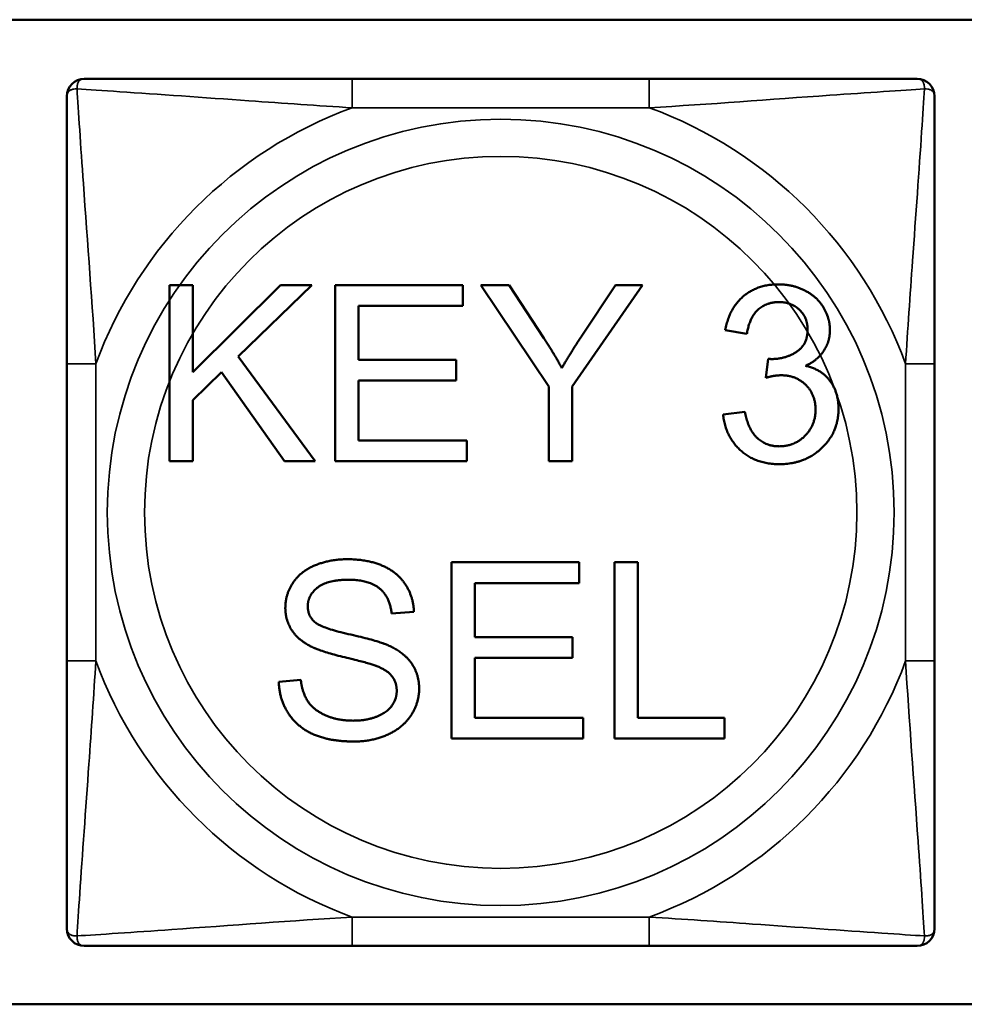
# Model space of a CAD drawing. Header units: inches. Extents: x -32 to 29.2, y -14.4 to 22.6.
# Tile 126 of 256: x -20.845 to -20.202, y -0.124 to 0.547. Entities that reach past the tile are written whole.
import ezdxf

# ---------------------------------------------------------------- set-up
doc = ezdxf.new("R2010")
doc.units = ezdxf.units.IN
doc.header["$MEASUREMENT"] = 0
doc.layers.add('Visible (ANSI)', color=7, linetype='Continuous', lineweight=50)
doc.layers.add('Visible Narrow (ANSI)', color=7, linetype='Continuous', lineweight=35)

msp = doc.modelspace()

# ---------------------------------------------------------------- linework, layer by layer
at = {"layer": 'Visible (ANSI)'}
for p, q in [((-22.12051, 0.54691), (-19.55231, 0.54691)), ((-20.41663, 0.50663), (-20.61893, 0.50663)), ((-20.74333, 0.3662), (-20.72742, 0.3662)), ((-20.74333, 0.2462), (-20.74333, 0.3662)), ((-20.72742, 0.3662), (-20.72742, 0.30675)), ((-20.72742, 0.30675), (-20.66778, 0.3662)), ((-20.64629, 0.3662), (-20.69659, 0.31754)), ((-20.66778, 0.3662), (-20.64629, 0.3662)), ((-20.63046, 0.3662), (-20.54357, 0.3662)), ((-20.63046, 0.2462), (-20.63046, 0.3662)), ((-20.54357, 0.3662), (-20.54357, 0.35202)), ((-20.48513, 0.29705), (-20.53141, 0.3662)), ((-20.53141, 0.3662), (-20.51211, 0.3662)), ((-20.51211, 0.3662), (-20.48842, 0.32998)), ((-20.42129, 0.3662), (-20.46921, 0.29705)), ((-20.46309, 0.3309), (-20.43976, 0.3662)), ((-20.43976, 0.3662), (-20.42129, 0.3662)), ((-20.54357, 0.35202), (-20.61455, 0.35202)), ((-20.61455, 0.35202), (-20.61455, 0.31535)), ((-20.35022, 0.33291), (-20.36495, 0.33556)), ((-20.69659, 0.31754), (-20.64409, 0.2462)), ((-20.61455, 0.31535), (-20.54806, 0.31535)), ((-20.54806, 0.31535), (-20.54806, 0.30117)), ((-20.33732, 0.30309), (-20.33577, 0.31599)), ((-20.81305, 0.3125), (-20.81305, 0.1102)), ((-20.2225, 0.1102), (-20.2225, 0.3125)), ((-20.70775, 0.30684), (-20.72742, 0.28782)), ((-20.66504, 0.2462), (-20.70775, 0.30684)), ((-20.54806, 0.30117), (-20.61455, 0.30117)), ((-20.61455, 0.30117), (-20.61455, 0.26038)), ((-20.48513, 0.2462), (-20.48513, 0.29705)), ((-20.46921, 0.29705), (-20.46921, 0.2462)), ((-20.72742, 0.28782), (-20.72742, 0.2462)), ((-20.36641, 0.27803), (-20.35168, 0.27995)), ((-20.61455, 0.26038), (-20.54083, 0.26038)), ((-20.54083, 0.26038), (-20.54083, 0.2462)), ((-20.72742, 0.2462), (-20.74333, 0.2462)), ((-20.64409, 0.2462), (-20.66504, 0.2462)), ((-20.54083, 0.2462), (-20.63046, 0.2462)), ((-20.46921, 0.2462), (-20.48513, 0.2462)), ((-20.55126, 0.17736), (-20.46437, 0.17736)), ((-20.55126, 0.05736), (-20.55126, 0.17736)), ((-20.46437, 0.17736), (-20.46437, 0.16318)), ((-20.4404, 0.17736), (-20.42449, 0.17736)), ((-20.4404, 0.05736), (-20.4404, 0.17736)), ((-20.42449, 0.17736), (-20.42449, 0.07153)), ((-20.46437, 0.16318), (-20.53534, 0.16318)), ((-20.53534, 0.16318), (-20.53534, 0.1265)), ((-20.57687, 0.14361), (-20.59205, 0.14242)), ((-20.53534, 0.1265), (-20.46885, 0.1265)), ((-20.46885, 0.1265), (-20.46885, 0.11233)), ((-20.46885, 0.11233), (-20.53534, 0.11233)), ((-20.53534, 0.11233), (-20.53534, 0.07153)), ((-20.66888, 0.09595), (-20.65388, 0.09724)), ((-20.53534, 0.07153), (-20.46162, 0.07153)), ((-20.46162, 0.07153), (-20.46162, 0.05736)), ((-20.42449, 0.07153), (-20.3654, 0.07153)), ((-20.3654, 0.07153), (-20.3654, 0.05736)), ((-20.46162, 0.05736), (-20.55126, 0.05736)), ((-20.3654, 0.05736), (-20.4404, 0.05736)), ((-20.61893, -0.08392), (-20.41663, -0.08392)), ((-19.55231, -0.12364), (-22.12051, -0.12364))]:
    msp.add_line(p, q, dxfattribs=at)
for centre, start, end in [((-20.80124, 0.49482), 90, 180), ((-20.23431, 0.49482), 0, 90), ((-20.80124, -0.07211), 180, 270), ((-20.23431, -0.07211), 270, 0)]:
    msp.add_arc(centre, 0.01181, start, end, dxfattribs=at)
for points, knots in [([(-20.61893, 0.50663), (-20.64258, 0.50663), (-20.66658, 0.50663), (-20.68994, 0.50663), (-20.72063, 0.50663), (-20.75149, 0.50663), (-20.77474, 0.50663), (-20.78677, 0.50663), (-20.79638, 0.50663), (-20.80124, 0.50663)], [0.2569537, 0.2569537, 0.2569537, 0.2569537, 0.4371919, 0.4371919, 0.4371919, 0.6739428, 0.6739428, 0.6739428, 0.7963818, 0.7963818, 0.7963818, 0.7963818]), ([(-20.23431, 0.50663), (-20.24005, 0.50663), (-20.25253, 0.50663), (-20.26775, 0.50663), (-20.29118, 0.50663), (-20.32031, 0.50663), (-20.34938, 0.50663), (-20.37157, 0.50663), (-20.39422, 0.50663), (-20.41663, 0.50663)], [-0.7968224, -0.7968224, -0.7968224, -0.7968224, -0.6514613, -0.6514613, -0.6514613, -0.427691, -0.427691, -0.427691, -0.2569517, -0.2569517, -0.2569517, -0.2569517]), ([(-20.81305, 0.49482), (-20.81305, 0.48908), (-20.81305, 0.4766), (-20.81305, 0.46138), (-20.81305, 0.43795), (-20.81305, 0.40883), (-20.81305, 0.37975), (-20.81305, 0.35756), (-20.81305, 0.33491), (-20.81305, 0.3125)], [-0.7968224, -0.7968224, -0.7968224, -0.7968224, -0.6514613, -0.6514613, -0.6514613, -0.427691, -0.427691, -0.427691, -0.2569517, -0.2569517, -0.2569517, -0.2569517]), ([(-20.2225, 0.3125), (-20.2225, 0.33616), (-20.2225, 0.36015), (-20.2225, 0.38351), (-20.2225, 0.4142), (-20.2225, 0.44507), (-20.2225, 0.46832), (-20.2225, 0.48034), (-20.2225, 0.48996), (-20.2225, 0.49482)], [0.2569537, 0.2569537, 0.2569537, 0.2569537, 0.4371919, 0.4371919, 0.4371919, 0.6739428, 0.6739428, 0.6739428, 0.7963818, 0.7963818, 0.7963818, 0.7963818]), ([(-20.81305, 0.1102), (-20.81305, 0.08655), (-20.81305, 0.06256), (-20.81305, 0.03919), (-20.81305, 0.00851), (-20.81305, -0.02236), (-20.81305, -0.04561), (-20.81305, -0.05763), (-20.81305, -0.06725), (-20.81305, -0.07211)], [0.2569537, 0.2569537, 0.2569537, 0.2569537, 0.4371919, 0.4371919, 0.4371919, 0.6739428, 0.6739428, 0.6739428, 0.7963818, 0.7963818, 0.7963818, 0.7963818]), ([(-20.2225, -0.07211), (-20.2225, -0.06638), (-20.2225, -0.05389), (-20.2225, -0.03867), (-20.2225, -0.01524), (-20.2225, 0.01388), (-20.2225, 0.04296), (-20.2225, 0.06514), (-20.2225, 0.0878), (-20.2225, 0.1102)], [-0.7968224, -0.7968224, -0.7968224, -0.7968224, -0.6514613, -0.6514613, -0.6514613, -0.427691, -0.427691, -0.427691, -0.2569517, -0.2569517, -0.2569517, -0.2569517]), ([(-20.80124, -0.08392), (-20.79551, -0.08392), (-20.78302, -0.08392), (-20.7678, -0.08392), (-20.74437, -0.08392), (-20.71525, -0.08392), (-20.68617, -0.08392), (-20.66399, -0.08392), (-20.64133, -0.08392), (-20.61893, -0.08392)], [-0.7968224, -0.7968224, -0.7968224, -0.7968224, -0.6514613, -0.6514613, -0.6514613, -0.427691, -0.427691, -0.427691, -0.2569517, -0.2569517, -0.2569517, -0.2569517]), ([(-20.41663, -0.08392), (-20.39297, -0.08392), (-20.36898, -0.08392), (-20.34562, -0.08392), (-20.31493, -0.08392), (-20.28407, -0.08392), (-20.26081, -0.08392), (-20.24879, -0.08392), (-20.23917, -0.08392), (-20.23431, -0.08392)], [0.2569537, 0.2569537, 0.2569537, 0.2569537, 0.4371919, 0.4371919, 0.4371919, 0.6739428, 0.6739428, 0.6739428, 0.7963818, 0.7963818, 0.7963818, 0.7963818])]:
    msp.add_open_spline(points, degree=3, knots=knots, dxfattribs=at)
for points in [[(-20.36495, 0.33556), (-20.3622, 0.35038), (-20.34309, 0.36666), (-20.32882, 0.36666)], [(-20.32882, 0.36666), (-20.31903, 0.36666), (-20.30248, 0.35824), (-20.2937, 0.3437), (-20.2937, 0.33556)], [(-20.32854, 0.35459), (-20.33714, 0.35459), (-20.34857, 0.34379), (-20.35022, 0.33291)], [(-20.30888, 0.33584), (-20.30888, 0.34398), (-20.31985, 0.35459), (-20.32854, 0.35459)], [(-20.33339, 0.3158), (-20.32397, 0.3158), (-20.30888, 0.32568), (-20.30888, 0.33584)], [(-20.2937, 0.33556), (-20.2937, 0.32779), (-20.30202, 0.31498), (-20.31025, 0.31123)], [(-20.48842, 0.32998), (-20.48174, 0.31992), (-20.47617, 0.30968)], [(-20.47617, 0.30968), (-20.47077, 0.3191), (-20.46309, 0.3309)], [(-20.33577, 0.31599), (-20.33421, 0.3158), (-20.33339, 0.3158)], [(-20.31025, 0.31123), (-20.29955, 0.30876), (-20.28784, 0.2933), (-20.28784, 0.28169)], [(-20.32699, 0.30474), (-20.3311, 0.30474), (-20.33732, 0.30309)], [(-20.30348, 0.28141), (-20.30348, 0.29157), (-20.31674, 0.30474), (-20.32699, 0.30474)], [(-20.28784, 0.28169), (-20.28784, 0.26605), (-20.3108, 0.24419), (-20.32827, 0.24419)], [(-20.32827, 0.24419), (-20.34409, 0.24419), (-20.36495, 0.26303), (-20.36641, 0.27803)], [(-20.35168, 0.27995), (-20.34912, 0.26742), (-20.33696, 0.25635), (-20.32818, 0.25635)], [(-20.32818, 0.25635), (-20.31775, 0.25635), (-20.30348, 0.2708), (-20.30348, 0.28141)], [(-20.6644, 0.14635), (-20.6644, 0.1555), (-20.65406, 0.17123), (-20.63421, 0.17946), (-20.62205, 0.17946)], [(-20.62205, 0.17946), (-20.6087, 0.17946), (-20.5883, 0.17086), (-20.57723, 0.15413), (-20.57687, 0.14361)], [(-20.62141, 0.16547), (-20.63586, 0.16547), (-20.64912, 0.15486), (-20.64912, 0.14745)], [(-20.59205, 0.14242), (-20.59324, 0.15385), (-20.60751, 0.16547), (-20.62141, 0.16547)], [(-20.64738, 0.12028), (-20.65598, 0.12477), (-20.6644, 0.13812), (-20.6644, 0.14635)], [(-20.64912, 0.14745), (-20.64912, 0.14095), (-20.64446, 0.13675)], [(-20.64446, 0.13675), (-20.63979, 0.13263), (-20.60092, 0.12385), (-20.5937, 0.12056)], [(-20.60266, 0.10684), (-20.60751, 0.10876), (-20.64071, 0.11672), (-20.64738, 0.12028)], [(-20.5937, 0.12056), (-20.58327, 0.11571), (-20.5733, 0.10089), (-20.5733, 0.09129)], [(-20.58857, 0.08992), (-20.58857, 0.09559), (-20.59507, 0.104), (-20.60266, 0.10684)], [(-20.61766, 0.05534), (-20.63403, 0.05534), (-20.65598, 0.06486), (-20.66851, 0.08388), (-20.66888, 0.09595)], [(-20.65388, 0.09724), (-20.65278, 0.08818), (-20.64501, 0.07666), (-20.62863, 0.06952), (-20.61839, 0.06952)], [(-20.61839, 0.06952), (-20.60934, 0.06952), (-20.59534, 0.07492), (-20.58857, 0.08434), (-20.58857, 0.08992)], [(-20.5733, 0.09129), (-20.5733, 0.08169), (-20.58428, 0.06477), (-20.60485, 0.05534), (-20.61766, 0.05534)]]:
    msp.add_open_spline(points, degree=2, dxfattribs=at)
at = {"layer": 'Visible Narrow (ANSI)'}
for p, q in [((-20.61893, 0.50663), (-20.61893, 0.48694)), ((-20.41663, 0.50663), (-20.41663, 0.48694)), ((-20.61893, 0.48694), (-20.41663, 0.48694)), ((-20.81305, 0.3125), (-20.79337, 0.3125)), ((-20.79337, 0.1102), (-20.79337, 0.3125)), ((-20.24219, 0.3125), (-20.24219, 0.1102)), ((-20.2225, 0.3125), (-20.24219, 0.3125)), ((-20.81305, 0.1102), (-20.79337, 0.1102)), ((-20.2225, 0.1102), (-20.24219, 0.1102)), ((-20.41663, -0.06424), (-20.61893, -0.06424)), ((-20.61893, -0.08392), (-20.61893, -0.06424)), ((-20.41663, -0.08392), (-20.41663, -0.06424))]:
    msp.add_line(p, q, dxfattribs=at)
for radius in [0.26779, 0.24244]:
    msp.add_circle((-20.51778, 0.21135), radius, dxfattribs=at)
for start, end in [(110.15474, 159.84526), (20.15474, 69.84526), (200.15474, 249.84526), (290.15474, 339.84526)]:
    msp.add_arc((-20.51778, 0.21135), 0.29357, start, end, dxfattribs=at)
for points, knots in [([(-20.8062, 0.49978), (-20.80622, 0.50062), (-20.80617, 0.50137), (-20.80594, 0.50282), (-20.80573, 0.50348), (-20.80529, 0.5044), (-20.8051, 0.50472), (-20.80477, 0.50513), (-20.80465, 0.50526), (-20.80434, 0.50558), (-20.80413, 0.50575), (-20.80355, 0.50613), (-20.80316, 0.50631), (-20.80228, 0.50656), (-20.80178, 0.50663), (-20.80124, 0.50663)], [-0.00023197, -0.00023197, -0.00023197, -0.00023197, 0.00913095, 0.00913095, 0.01983142, 0.01983142, 0.02651922, 0.02651922, 0.02986312, 0.02986312, 0.03521335, 0.03521335, 0.04377373, 0.04377373, 0.0532704, 0.0532704, 0.0532704, 0.0532704]), ([(-20.23431, 0.50663), (-20.23378, 0.50663), (-20.23328, 0.50656), (-20.23239, 0.50631), (-20.232, 0.50613), (-20.23142, 0.50575), (-20.23122, 0.50558), (-20.2309, 0.50526), (-20.23079, 0.50513), (-20.23046, 0.50472), (-20.23026, 0.5044), (-20.22982, 0.50348), (-20.22962, 0.50282), (-20.22939, 0.50137), (-20.22934, 0.50062), (-20.22936, 0.49978)], [-0.0532704, -0.0532704, -0.0532704, -0.0532704, -0.04377373, -0.04377373, -0.03521335, -0.03521335, -0.02986312, -0.02986312, -0.02651922, -0.02651922, -0.01983142, -0.01983142, -0.00913095, -0.00913095, 0.00023197, 0.00023197, 0.00023197, 0.00023197]), ([(-20.81305, 0.49482), (-20.81305, 0.49535), (-20.81299, 0.49586), (-20.81273, 0.49674), (-20.81255, 0.49713), (-20.81217, 0.49771), (-20.812, 0.49792), (-20.81169, 0.49823), (-20.81156, 0.49835), (-20.81114, 0.49868), (-20.81083, 0.49887), (-20.80991, 0.49931), (-20.80924, 0.49951), (-20.8078, 0.49975), (-20.80704, 0.4998), (-20.8062, 0.49978)], [-0.0532704, -0.0532704, -0.0532704, -0.0532704, -0.04377373, -0.04377373, -0.03521335, -0.03521335, -0.02986312, -0.02986312, -0.02651922, -0.02651922, -0.01983142, -0.01983142, -0.00913095, -0.00913095, 0.00023197, 0.00023197, 0.00023197, 0.00023197]), ([(-20.8062, 0.49978), (-20.79855, 0.49929), (-20.78854, 0.49864), (-20.7515, 0.49616), (-20.71978, 0.49388), (-20.66553, 0.48999), (-20.64229, 0.48835), (-20.61893, 0.48694)], [-0.7478145, -0.7478145, -0.7478145, -0.7478145, -0.6493253, -0.6493253, -0.427691, -0.427691, -0.2569537, -0.2569537, -0.2569537, -0.2569537]), ([(-20.79337, 0.3125), (-20.79576, 0.35298), (-20.79906, 0.39535), (-20.80367, 0.461), (-20.80528, 0.48542), (-20.8062, 0.49978)], [0.2569517, 0.2569517, 0.2569517, 0.2569517, 0.5559983, 0.5559983, 0.7482818, 0.7482818, 0.7482818, 0.7482818]), ([(-20.41663, 0.48694), (-20.37615, 0.48934), (-20.33378, 0.49263), (-20.26813, 0.49725), (-20.24371, 0.49886), (-20.22936, 0.49978)], [0.2569517, 0.2569517, 0.2569517, 0.2569517, 0.5559983, 0.5559983, 0.7482818, 0.7482818, 0.7482818, 0.7482818]), ([(-20.22936, 0.49978), (-20.22984, 0.49213), (-20.23049, 0.48211), (-20.23297, 0.44507), (-20.23525, 0.41336), (-20.23914, 0.3591), (-20.24078, 0.33587), (-20.24219, 0.3125)], [-0.7478145, -0.7478145, -0.7478145, -0.7478145, -0.6493253, -0.6493253, -0.427691, -0.427691, -0.2569537, -0.2569537, -0.2569537, -0.2569537]), ([(-20.22936, 0.49978), (-20.22851, 0.4998), (-20.22776, 0.49975), (-20.22631, 0.49951), (-20.22565, 0.49931), (-20.22473, 0.49887), (-20.22441, 0.49868), (-20.224, 0.49835), (-20.22387, 0.49823), (-20.22355, 0.49792), (-20.22338, 0.49771), (-20.223, 0.49713), (-20.22282, 0.49674), (-20.22257, 0.49586), (-20.2225, 0.49535), (-20.2225, 0.49482)], [-0.00023197, -0.00023197, -0.00023197, -0.00023197, 0.00913095, 0.00913095, 0.01983142, 0.01983142, 0.02651922, 0.02651922, 0.02986312, 0.02986312, 0.03521335, 0.03521335, 0.04377373, 0.04377373, 0.0532704, 0.0532704, 0.0532704, 0.0532704]), ([(-20.8062, -0.07707), (-20.80571, -0.06942), (-20.80506, -0.0594), (-20.80258, -0.02236), (-20.8003, 0.00935), (-20.79641, 0.06361), (-20.79478, 0.08684), (-20.79337, 0.1102)], [-0.7478145, -0.7478145, -0.7478145, -0.7478145, -0.6493253, -0.6493253, -0.427691, -0.427691, -0.2569537, -0.2569537, -0.2569537, -0.2569537]), ([(-20.24219, 0.1102), (-20.23979, 0.06973), (-20.2365, 0.02736), (-20.23188, -0.03829), (-20.23027, -0.06271), (-20.22936, -0.07707)], [0.2569517, 0.2569517, 0.2569517, 0.2569517, 0.5559983, 0.5559983, 0.7482818, 0.7482818, 0.7482818, 0.7482818]), ([(-20.61893, -0.06424), (-20.6594, -0.06663), (-20.70177, -0.06993), (-20.76742, -0.07454), (-20.79184, -0.07615), (-20.8062, -0.07707)], [0.2569517, 0.2569517, 0.2569517, 0.2569517, 0.5559983, 0.5559983, 0.7482818, 0.7482818, 0.7482818, 0.7482818]), ([(-20.22936, -0.07707), (-20.23701, -0.07658), (-20.24702, -0.07593), (-20.28406, -0.07345), (-20.31578, -0.07117), (-20.37003, -0.06728), (-20.39326, -0.06564), (-20.41663, -0.06424)], [-0.7478145, -0.7478145, -0.7478145, -0.7478145, -0.6493253, -0.6493253, -0.427691, -0.427691, -0.2569537, -0.2569537, -0.2569537, -0.2569537]), ([(-20.8062, -0.07707), (-20.80704, -0.07709), (-20.8078, -0.07704), (-20.80924, -0.0768), (-20.80991, -0.0766), (-20.81083, -0.07616), (-20.81114, -0.07597), (-20.81156, -0.07564), (-20.81169, -0.07552), (-20.812, -0.07521), (-20.81217, -0.075), (-20.81255, -0.07442), (-20.81273, -0.07403), (-20.81299, -0.07315), (-20.81305, -0.07264), (-20.81305, -0.07211)], [-0.00023197, -0.00023197, -0.00023197, -0.00023197, 0.00913095, 0.00913095, 0.01983142, 0.01983142, 0.02651922, 0.02651922, 0.02986312, 0.02986312, 0.03521335, 0.03521335, 0.04377373, 0.04377373, 0.0532704, 0.0532704, 0.0532704, 0.0532704]), ([(-20.2225, -0.07211), (-20.2225, -0.07264), (-20.22257, -0.07315), (-20.22282, -0.07403), (-20.223, -0.07442), (-20.22338, -0.075), (-20.22355, -0.07521), (-20.22387, -0.07552), (-20.224, -0.07564), (-20.22441, -0.07597), (-20.22473, -0.07616), (-20.22565, -0.0766), (-20.22631, -0.0768), (-20.22776, -0.07704), (-20.22851, -0.07709), (-20.22936, -0.07707)], [-0.0532704, -0.0532704, -0.0532704, -0.0532704, -0.04377373, -0.04377373, -0.03521335, -0.03521335, -0.02986312, -0.02986312, -0.02651922, -0.02651922, -0.01983142, -0.01983142, -0.00913095, -0.00913095, 0.00023197, 0.00023197, 0.00023197, 0.00023197]), ([(-20.80124, -0.08392), (-20.80178, -0.08392), (-20.80228, -0.08385), (-20.80316, -0.0836), (-20.80355, -0.08342), (-20.80413, -0.08304), (-20.80434, -0.08287), (-20.80465, -0.08256), (-20.80477, -0.08243), (-20.8051, -0.08201), (-20.80529, -0.08169), (-20.80573, -0.08077), (-20.80594, -0.08011), (-20.80617, -0.07866), (-20.80622, -0.07791), (-20.8062, -0.07707)], [-0.0532704, -0.0532704, -0.0532704, -0.0532704, -0.04377373, -0.04377373, -0.03521335, -0.03521335, -0.02986312, -0.02986312, -0.02651922, -0.02651922, -0.01983142, -0.01983142, -0.00913095, -0.00913095, 0.00023197, 0.00023197, 0.00023197, 0.00023197]), ([(-20.22936, -0.07707), (-20.22934, -0.07791), (-20.22939, -0.07866), (-20.22962, -0.08011), (-20.22982, -0.08077), (-20.23026, -0.08169), (-20.23046, -0.08201), (-20.23079, -0.08243), (-20.2309, -0.08256), (-20.23122, -0.08287), (-20.23142, -0.08304), (-20.232, -0.08342), (-20.23239, -0.0836), (-20.23328, -0.08385), (-20.23378, -0.08392), (-20.23431, -0.08392)], [-0.00023197, -0.00023197, -0.00023197, -0.00023197, 0.00913095, 0.00913095, 0.01983142, 0.01983142, 0.02651922, 0.02651922, 0.02986312, 0.02986312, 0.03521335, 0.03521335, 0.04377373, 0.04377373, 0.0532704, 0.0532704, 0.0532704, 0.0532704])]:
    msp.add_open_spline(points, degree=3, knots=knots, dxfattribs=at)

doc.saveas('drawing.dxf')
